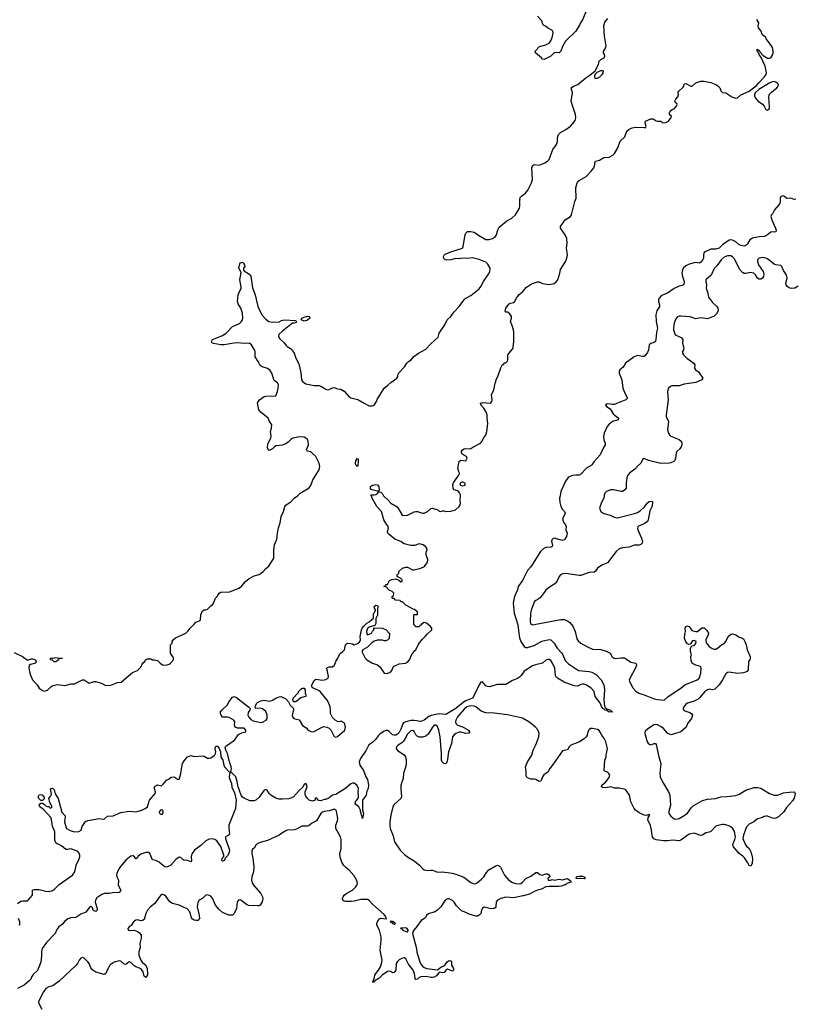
# Model space of a CAD drawing. Header units: inches. Extents: x 2347120 to 2490770, y 707513 to 877705.
# Tile 12 of 132: x 2400657 to 2409965, y 733901 to 745708. Entities that reach past the tile are written whole.
import ezdxf

# ---------------------------------------------------------------- set-up
doc = ezdxf.new("R2010")
doc.units = ezdxf.units.IN
doc.header["$MEASUREMENT"] = 0
doc.layers.add('C4703', color=7, linetype='Continuous')
doc.layers.add('C4704', color=7, linetype='Continuous')

msp = doc.modelspace()

# ---------------------------------------------------------------- linework, layer by layer
at = {"layer": 'C4703', "color": 5}
for points, elevation in [([(2400590, 738121), (2400693, 738073), (2400750, 738026), (2400798, 738042), (2400810, 738042), (2400846, 738030), (2400854, 738010), (2400846, 737990), (2400786, 737974), (2400770, 737962), (2400766, 737934), (2400775, 737890), (2400786, 737846), (2400813, 737793), (2400867, 737730), (2400891, 737691), (2400930, 737663), (2400950, 737656), (2400990, 737667), (2401032, 737708), (2401057, 737723), (2401110, 737734), (2401198, 737722), (2401276, 737744), (2401315, 737745), (2401410, 737792), (2401430, 737792), (2401445, 737785), (2401490, 737751), (2401550, 737771), (2401570, 737771), (2401634, 737750), (2401690, 737725), (2401750, 737726), (2401830, 737758), (2401876, 737764), (2401990, 737865), (2402010, 737878), (2402070, 737902), (2402110, 737942), (2402122, 737970), (2402142, 737998), (2402158, 738010), (2402169, 738031), (2402190, 738042), (2402230, 738042), (2402250, 738032), (2402270, 738032), (2402310, 738022), (2402342, 737990), (2402370, 737971), (2402386, 737966), (2402426, 737970), (2402450, 737978), (2402468, 737990), (2402502, 738030), (2402502, 738050), (2402495, 738070), (2402478, 738090), (2402468, 738110), (2402466, 738190), (2402468, 738210), (2402486, 738230), (2402488, 738250), (2402498, 738270), (2402526, 738294), (2402650, 738351), (2402680, 738380), (2402702, 738410), (2402756, 738464), (2402770, 738485), (2402810, 738498), (2402828, 738510), (2402832, 738572), (2402850, 738619), (2402870, 738631), (2402890, 738631), (2402910, 738641), (2402950, 738681), (2402970, 738691), (2402984, 738710), (2403006, 738770), (2403027, 738793), (2403050, 738831), (2403070, 738843), (2403174, 738846), (2403290, 738890), (2403322, 738918), (2403369, 738970), (2403410, 739007), (2403470, 739041), (2403530, 739055), (2403555, 739070), (2403579, 739090), (2403612, 739128), (2403647, 739153), (2403709, 739250), (2403706, 739350), (2403716, 739410), (2403743, 739477), (2403752, 739550), (2403765, 739615), (2403785, 739675), (2403796, 739750), (2403823, 739810), (2403841, 739870), (2403857, 739890), (2403912, 739928), (2403950, 739971), (2403990, 739999), (2403991, 740000)], 80), ([(2407672, 740000), (2407669, 739970), (2407637, 739910), (2407617, 739850), (2407622, 739830), (2407632, 739812), (2407666, 739786), (2407745, 739765), (2407790, 739742), (2407830, 739736), (2408035, 739785), (2408070, 739798), (2408102, 739818), (2408155, 739865), (2408189, 739911), (2408210, 739929), (2408230, 739935), (2408250, 739931), (2408246, 739874), (2408221, 739819), (2408201, 739710), (2408191, 739690), (2408150, 739661), (2408084, 739636), (2408074, 739626), (2408071, 739610), (2408075, 739590), (2408121, 739490), (2408130, 739450), (2408127, 739430), (2408110, 739413), (2408093, 739407), (2408030, 739407), (2407970, 739381), (2407890, 739375), (2407850, 739363), (2407815, 739330), (2407710, 739193), (2407650, 739171), (2407630, 739159), (2407593, 739130), (2407567, 739093), (2407550, 739082), (2407490, 739080), (2407390, 739045), (2407370, 739044), (2407212, 739068), (2407176, 739064), (2407147, 739050), (2407131, 739030), (2407113, 738987), (2407091, 738950), (2407003, 738897), (2406971, 738869), (2406904, 738776), (2406881, 738759), (2406850, 738744), (2406836, 738730), (2406799, 738641), (2406787, 738590), (2406783, 738490), (2406787, 738467), (2406798, 738458), (2406810, 738453), (2406830, 738455), (2407150, 738517), (2407190, 738514), (2407223, 738503), (2407260, 738480), (2407297, 738437), (2407322, 738370), (2407342, 738282), (2407359, 738259), (2407393, 738230), (2407470, 738187), (2407530, 738160), (2407630, 738154), (2407697, 738137), (2407745, 738110), (2407768, 738068), (2407790, 738052), (2407810, 738049), (2407870, 738057), (2407914, 738054), (2407941, 738041), (2407990, 738003), (2408050, 737990), (2408060, 737970), (2408056, 737950), (2407972, 737790), (2407975, 737770), (2408015, 737695), (2408050, 737654), (2408087, 737630), (2408150, 737610), (2408270, 737563), (2408310, 737555), (2408390, 737548), (2408439, 737590), (2408591, 737690), (2408641, 737730), (2408789, 737791), (2408810, 737810), (2408821, 737830), (2408831, 737870), (2408837, 737937), (2408828, 737950), (2408770, 737966), (2408730, 737989), (2408714, 738014), (2408713, 738070), (2408719, 738090), (2408709, 738130), (2408709, 738171), (2408722, 738198), (2408750, 738205), (2408772, 738228), (2408774, 738250), (2408750, 738262), (2408730, 738258), (2408712, 738228), (2408702, 738218), (2408690, 738215), (2408670, 738224), (2408650, 738249), (2408637, 738290), (2408640, 738340), (2408649, 738370), (2408644, 738410), (2408650, 738431), (2408670, 738441), (2408690, 738431), (2408724, 738384), (2408770, 738371), (2408790, 738371), (2408845, 738415), (2408870, 738416), (2408904, 738384), (2408923, 738350), (2408919, 738330), (2408891, 738270), (2408895, 738235), (2408931, 738191), (2408967, 738167), (2408990, 738161), (2409010, 738161), (2409030, 738171), (2409079, 738210), (2409112, 738228), (2409130, 738250), (2409159, 738310), (2409190, 738339), (2409210, 738343), (2409250, 738333), (2409290, 738302), (2409330, 738290), (2409342, 738282), (2409360, 738250), (2409375, 738210), (2409387, 738150), (2409425, 738070), (2409425, 738050), (2409418, 738030), (2409403, 738010), (2409401, 737910), (2409388, 737892), (2409343, 737877), (2409271, 737868), (2409170, 737883), (2409150, 737880), (2409130, 737865), (2409090, 737790), (2409050, 737733), (2408999, 737681), (2408970, 737671), (2408930, 737679), (2408910, 737673), (2408874, 737646), (2408821, 737579), (2408799, 737561), (2408750, 737534), (2408670, 737512), (2408650, 737499), (2408627, 737470), (2408620, 737450), (2408623, 737430), (2408639, 737419), (2408701, 737401), (2408718, 737390), (2408731, 737369), (2408721, 737330), (2408671, 737270), (2408654, 737226), (2408590, 737168), (2408517, 737143), (2408470, 737132), (2408432, 737152), (2408383, 737210), (2408356, 737230), (2408310, 737252), (2408290, 737256), (2408268, 737252), (2408190, 737201), (2408165, 737175), (2408160, 737150), (2408188, 737050), (2408205, 737025), (2408230, 737014), (2408270, 737028), (2408287, 737027), (2408296, 737016), (2408327, 736870), (2408352, 736790), (2408341, 736670), (2408344, 736630), (2408370, 736567), (2408444, 736450), (2408458, 736410), (2408467, 736290), (2408446, 736214), (2408447, 736190), (2408470, 736157), (2408510, 736125), (2408530, 736120), (2408570, 736129), (2408630, 736163), (2408670, 736194), (2408719, 736261), (2408739, 736281), (2408850, 736346), (2408910, 736359), (2409007, 736367), (2409070, 736388), (2409149, 736391), (2409250, 736406), (2409290, 736422), (2409370, 736468), (2409470, 736502), (2409510, 736502), (2409550, 736492), (2409656, 736430), (2409710, 736410), (2409750, 736410), (2409825, 736435), (2409890, 736446), (2409950, 736450), (2409960, 736440), (2409965, 736430), (2409950, 736374), (2409930, 736340), (2409859, 736261), (2409826, 736210), (2409764, 736150), (2409730, 736133), (2409710, 736129), (2409690, 736132), (2409630, 736157), (2409610, 736158), (2409590, 736153), (2409570, 736142), (2409510, 736123), (2409467, 736090), (2409410, 736059), (2409379, 736030), (2409343, 735930), (2409336, 735890), (2409362, 735822), (2409379, 735798), (2409410, 735768), (2409430, 735731), (2409444, 735690), (2409450, 735650), (2409447, 735593), (2409430, 735556), (2409410, 735565), (2409397, 735597), (2409357, 735657), (2409337, 735677), (2409290, 735710), (2409224, 735790), (2409217, 735810), (2409218, 735830), (2409241, 735879), (2409246, 735910), (2409235, 735975), (2409210, 736013), (2409175, 736035), (2409130, 736053), (2409110, 736058), (2409090, 736055), (2409034, 736046), (2409010, 736036), (2408950, 735974), (2408930, 735964), (2408890, 735957), (2408850, 735928), (2408830, 735925), (2408750, 735952), (2408690, 735943), (2408590, 735871), (2408570, 735863), (2408490, 735870), (2408430, 735861), (2408382, 735862), (2408294, 735874), (2408267, 735887), (2408252, 735910), (2408246, 735930), (2408241, 735990), (2408228, 736050), (2408196, 736110), (2408198, 736142), (2408219, 736170), (2408210, 736175), (2408175, 736165), (2408150, 736168), (2408090, 736195), (2408048, 736228), (2408032, 736250), (2407992, 736330), (2407974, 736410), (2407941, 736461), (2407930, 736471), (2407910, 736480), (2407850, 736491), (2407794, 736494), (2407750, 736509), (2407690, 736497), (2407650, 736502), (2407638, 736510), (2407642, 736530), (2407693, 736567), (2407730, 736621), (2407738, 736650), (2407727, 736670), (2407710, 736684), (2407677, 736697), (2407670, 736710), (2407681, 736830), (2407694, 736870), (2407694, 736890), (2407711, 736969), (2407690, 737050), (2407672, 737090), (2407642, 737130), (2407625, 737165), (2407610, 737183), (2407590, 737197), (2407530, 737208), (2407510, 737208), (2407490, 737198), (2407475, 737170), (2407468, 737130), (2407456, 737110), (2407430, 737084), (2407377, 737050), (2407273, 737007), (2407253, 736987), (2407230, 736953), (2407170, 736940), (2407060, 736780), (2407019, 736730), (2406997, 736683), (2406948, 736652), (2406931, 736630), (2406915, 736585), (2406910, 736577), (2406890, 736571), (2406850, 736595), (2406830, 736600), (2406790, 736602), (2406750, 736618), (2406740, 736630), (2406736, 736650), (2406736, 736690), (2406728, 736750), (2406753, 736810), (2406804, 736890), (2406818, 736950), (2406850, 737012), (2406887, 737110), (2406890, 737154), (2406874, 737194), (2406843, 737230), (2406767, 737290), (2406690, 737333), (2406510, 737372), (2406350, 737391), (2406250, 737397), (2406197, 737417), (2406130, 737470), (2406110, 737478), (2406070, 737481), (2406024, 737470), (2405990, 737440), (2405911, 737350), (2405892, 737310), (2405888, 737290), (2405891, 737270), (2405910, 737248), (2405970, 737227), (2406030, 737198), (2406042, 737190), (2406057, 737170), (2406056, 737164), (2406048, 737152), (2406011, 737149), (2405950, 737166), (2405930, 737165), (2405892, 737150), (2405866, 737130), (2405852, 737110), (2405840, 737030), (2405805, 736930), (2405789, 736811), (2405770, 736784), (2405748, 736790), (2405729, 736809), (2405720, 736830), (2405721, 736910), (2405702, 737110), (2405689, 737190), (2405670, 737233), (2405650, 737249), (2405630, 737247), (2405610, 737225), (2405560, 737140), (2405530, 737117), (2405490, 737104), (2405450, 737103), (2405431, 737111), (2405411, 737131), (2405390, 737171), (2405370, 737186), (2405350, 737180), (2405310, 737142), (2405280, 737080), (2405263, 737057), (2405242, 737038), (2405198, 737010), (2405178, 736990), (2405174, 736970), (2405190, 736943), (2405270, 736894), (2405288, 736870), (2405295, 736830), (2405294, 736774), (2405265, 736670), (2405258, 736610), (2405233, 736530), (2405230, 736490), (2405238, 736390), (2405230, 736368), (2405150, 736295), (2405136, 736270), (2405111, 736170), (2405098, 736090), (2405098, 736050), (2405105, 736010), (2405141, 735921), (2405157, 735850), (2405223, 735750), (2405276, 735696), (2405322, 735662), (2405390, 735621), (2405454, 735570), (2405490, 735531), (2405510, 735515), (2405550, 735505), (2405590, 735510), (2405610, 735508), (2405670, 735484), (2405730, 735488), (2405847, 735473), (2405890, 735463), (2405986, 735426), (2406070, 735363), (2406110, 735344), (2406130, 735349), (2406150, 735361), (2406199, 735401), (2406227, 735430), (2406259, 735481), (2406287, 735513), (2406362, 735558), (2406390, 735568), (2406410, 735560), (2406427, 735547), (2406475, 735450), (2406526, 735390), (2406570, 735362), (2406610, 735349), (2406650, 735346), (2406670, 735351), (2406693, 735367), (2406730, 735410), (2406790, 735438), (2406850, 735482), (2406870, 735481), (2406899, 735459), (2406929, 735451), (2406970, 735465), (2406990, 735467), (2407001, 735461), (2407015, 735450), (2407021, 735430), (2406996, 735410), (2406998, 735390), (2407029, 735389), (2407050, 735396), (2407071, 735391), (2407130, 735401), (2407170, 735395), (2407230, 735410), (2407270, 735378), (2407270, 735366), (2407222, 735350), (2407206, 735334), (2407194, 735334), (2407161, 735319), (2407128, 735312), (2407010, 735314), (2406970, 735308), (2406918, 735282), (2406870, 735270), (2406830, 735253), (2406777, 735223), (2406700, 735200), (2406582, 735178), (2406490, 735185), (2406432, 735168), (2406391, 735150), (2406375, 735130), (2406373, 735070), (2406362, 735058), (2406350, 735050), (2406310, 735047), (2406230, 735066), (2406210, 735053), (2406200, 735030), (2406190, 734990), (2406172, 734970), (2406150, 734959), (2406130, 734958), (2406050, 734981), (2406010, 735002), (2405960, 735020), (2405900, 735080), (2405870, 735125), (2405850, 735144), (2405810, 735167), (2405790, 735167), (2405764, 735150), (2405711, 735069), (2405670, 735031), (2405630, 735005), (2405570, 734988), (2405539, 734970), (2405530, 734945), (2405517, 734930), (2405475, 734905), (2405425, 734835), (2405386, 734790), (2405375, 734770), (2405373, 734750), (2405419, 734570), (2405425, 734525), (2405458, 734410), (2405470, 734384), (2405490, 734358), (2405510, 734343), (2405545, 734330), (2405670, 734316), (2405710, 734348), (2405740, 734360), (2405764, 734376), (2405789, 734411), (2405810, 734428), (2405830, 734423), (2405839, 734410), (2405841, 734370), (2405865, 734330), (2405863, 734310), (2405857, 734303), (2405850, 734299), (2405830, 734305), (2405790, 734321), (2405771, 734309), (2405750, 734284), (2405730, 734277), (2405690, 734285), (2405659, 734241), (2405630, 734225), (2405610, 734221), (2405590, 734223), (2405536, 734236), (2405470, 734232), (2405450, 734222), (2405430, 734204), (2405410, 734199), (2405404, 734210), (2405397, 734270), (2405380, 734310), (2405323, 734383), (2405290, 734447), (2405270, 734459), (2405250, 734455), (2405210, 734435), (2405190, 734416), (2405177, 734390), (2405170, 734310), (2405150, 734284), (2405130, 734278), (2405110, 734293), (2405090, 734300), (2405070, 734295), (2405008, 734252), (2404970, 734214), (2404919, 734181), (2404910, 734166), (2404890, 734168), (2404900, 734180), (2404916, 734224), (2404920, 734250), (2404930, 734270), (2404964, 734310), (2404986, 734350), (2405000, 734390), (2405006, 734430), (2404985, 734550), (2404996, 734670), (2404995, 734710), (2404975, 734790), (2404944, 734850), (2404945, 734870), (2404957, 734903), (2404975, 734925), (2404990, 734932), (2405054, 734926), (2405064, 734930), (2405055, 734935), (2405053, 734950), (2405030, 734979), (2404896, 735096), (2404850, 735147), (2404830, 735158), (2404750, 735158), (2404670, 735137), (2404634, 735134), (2404570, 735133), (2404550, 735138), (2404535, 735150), (2404532, 735170), (2404538, 735190), (2404551, 735209), (2404585, 735235), (2404650, 735270), (2404693, 735310), (2404708, 735332), (2404712, 735350), (2404708, 735370), (2404691, 735411), (2404670, 735440), (2404610, 735510), (2404570, 735540), (2404547, 735567), (2404525, 735605), (2404504, 735664), (2404499, 735710), (2404517, 735770), (2404516, 735876), (2404508, 735910), (2404453, 736010), (2404452, 736050), (2404470, 736101), (2404474, 736130), (2404458, 736218), (2404450, 736232), (2404430, 736239), (2404370, 736220), (2404310, 736213), (2404290, 736205), (2404270, 736190), (2404218, 736102), (2404161, 736070), (2404130, 736046), (2404110, 736037), (2404045, 736035), (2403979, 736001), (2403950, 735993), (2403872, 735988), (2403850, 735980), (2403810, 735958), (2403770, 735929), (2403630, 735864), (2403570, 735851), (2403511, 735829), (2403490, 735810), (2403470, 735772), (2403450, 735763), (2403442, 735738), (2403442, 735710), (2403455, 735655), (2403469, 735550), (2403464, 735490), (2403444, 735430), (2403440, 735390), (2403450, 735350), (2403463, 735330), (2403550, 735230), (2403570, 735190), (2403574, 735166), (2403569, 735131), (2403544, 735090), (2403530, 735083), (2403510, 735082), (2403405, 735085), (2403378, 735098), (2403310, 735150), (2403288, 735152), (2403269, 735131), (2403259, 735050), (2403233, 734990), (2403210, 734970), (2403169, 734969), (2403090, 735003), (2403050, 735037), (2403009, 735089), (2402970, 735175), (2402950, 735198), (2402910, 735212), (2402891, 735209), (2402851, 735170), (2402812, 735148), (2402797, 735123), (2402790, 735098), (2402789, 735070), (2402813, 734970), (2402815, 734930), (2402795, 734905), (2402776, 734904), (2402750, 734908), (2402730, 734920), (2402719, 734939), (2402700, 735010), (2402666, 735046), (2402570, 735091), (2402490, 735108), (2402460, 735130), (2402410, 735196), (2402395, 735210), (2402370, 735218), (2402364, 735216), (2402350, 735209), (2402330, 735187), (2402280, 735110), (2402229, 735070), (2402191, 735029), (2402170, 734990), (2402150, 734919), (2402130, 734904), (2402110, 734901), (2402073, 734913), (2402050, 734908), (2402022, 734890), (2401995, 734845), (2401970, 734829), (2401955, 734810), (2401961, 734790), (2401970, 734785), (2402030, 734788), (2402070, 734773), (2402096, 734756), (2402115, 734730), (2402115, 734695), (2402100, 734630), (2402103, 734583), (2402087, 734530), (2402087, 734490), (2402110, 734430), (2402128, 734408), (2402170, 734371), (2402186, 734330), (2402193, 734270), (2402190, 734255), (2402170, 734222), (2402150, 734238), (2402140, 734290), (2402119, 734319), (2402095, 734335), (2402050, 734351), (2402027, 734367), (2401990, 734404), (2401970, 734412), (2401930, 734380), (2401910, 734382), (2401870, 734418), (2401850, 734423), (2401790, 734405), (2401744, 734376), (2401707, 734310), (2401690, 734270), (2401670, 734260), (2401570, 734287), (2401536, 734310), (2401510, 734339), (2401491, 734391), (2401477, 734410), (2401430, 734453), (2401410, 734461), (2401390, 734453), (2401370, 734429), (2401350, 734390), (2401333, 734367), (2401130, 734179), (2401057, 734123), (2401007, 734110), (2400970, 734090), (2400942, 734050), (2400890, 733950), (2400885, 733930), (2400888, 733910), (2400922, 733842)], 80), ([(2407142, 740000), (2407137, 739970), (2407139, 739919), (2407150, 739870), (2407170, 739836), (2407196, 739810), (2407203, 739790), (2407177, 739730), (2407174, 739710), (2407183, 739683), (2407207, 739650), (2407215, 739630), (2407211, 739591), (2407226, 739550), (2407221, 739510), (2407201, 739479), (2407190, 739470), (2407170, 739463), (2407071, 739489), (2407057, 739483), (2407044, 739470), (2407040, 739450), (2407051, 739410), (2407047, 739390), (2407030, 739381), (2406970, 739379), (2406950, 739372), (2406909, 739330), (2406792, 739148), (2406750, 739102), (2406690, 738982), (2406640, 738910), (2406630, 738870), (2406597, 738790), (2406578, 738710), (2406592, 738590), (2406636, 738450), (2406646, 738350), (2406656, 738296), (2406670, 738250), (2406710, 738191), (2406730, 738178), (2406750, 738178), (2406830, 738202), (2406924, 738256), (2407010, 738276), (2407031, 738270), (2407070, 738233), (2407107, 738170), (2407162, 738110), (2407175, 738090), (2407202, 738022), (2407242, 737982), (2407365, 737905), (2407492, 737892), (2407524, 737884), (2407574, 737854), (2407635, 737790), (2407666, 737730), (2407677, 737670), (2407667, 737550), (2407675, 737475), (2407682, 737462), (2407704, 737444), (2407752, 737430), (2407754, 737414), (2407774, 737410), (2407730, 737405), (2407705, 737425), (2407681, 737430), (2407677, 737437), (2407650, 737450), (2407620, 737520), (2407564, 737590), (2407552, 737652), (2407510, 737697), (2407452, 737732), (2407430, 737739), (2407410, 737741), (2407390, 737736), (2407350, 737715), (2407310, 737721), (2407190, 737764), (2407110, 737810), (2407093, 737830), (2407086, 737846), (2407078, 737930), (2407052, 737992), (2407030, 738025), (2407010, 738035), (2406990, 738035), (2406973, 738027), (2406930, 737990), (2406848, 737972), (2406810, 737958), (2406710, 737895), (2406676, 737844), (2406656, 737824), (2406630, 737808), (2406570, 737783), (2406490, 737736), (2406390, 737737), (2406290, 737707), (2406270, 737710), (2406250, 737721), (2406210, 737766), (2406190, 737764), (2406170, 737731), (2406105, 737590), (2406091, 737570), (2406010, 737540), (2405978, 737522), (2405890, 737449), (2405770, 737375), (2405690, 737384), (2405595, 737365), (2405568, 737352), (2405510, 737308), (2405470, 737293), (2405390, 737305), (2405350, 737305), (2405291, 737289), (2405265, 737275), (2405256, 737264), (2405230, 737199), (2405210, 737162), (2405190, 737140), (2405170, 737130), (2405150, 737128), (2405130, 737133), (2405092, 737172), (2405070, 737184), (2405050, 737185), (2405030, 737177), (2404978, 737142), (2404958, 737122), (2404930, 737081), (2404890, 737042), (2404849, 737011), (2404816, 736950), (2404747, 736850), (2404732, 736810), (2404741, 736770), (2404784, 736704), (2404810, 736630), (2404830, 736595), (2404842, 736530), (2404838, 736490), (2404824, 736456), (2404814, 736410), (2404773, 736347), (2404771, 736231), (2404782, 736190), (2404770, 736128), (2404769, 736150), (2404749, 736211), (2404749, 736229), (2404728, 736270), (2404690, 736295), (2404685, 736310), (2404686, 736330), (2404723, 736377), (2404725, 736390), (2404719, 736450), (2404722, 736490), (2404706, 736526), (2404670, 736551), (2404650, 736552), (2404630, 736545), (2404570, 736494), (2404450, 736415), (2404413, 736407), (2404370, 736375), (2404330, 736358), (2404310, 736358), (2404270, 736342), (2404245, 736345), (2404226, 736370), (2404210, 736375), (2404202, 736370), (2404202, 736350), (2404196, 736344), (2404170, 736336), (2404133, 736350), (2404110, 736370), (2404090, 736397), (2404084, 736416), (2404084, 736450), (2404106, 736510), (2404105, 736530), (2404090, 736549), (2404070, 736539), (2404054, 736506), (2404010, 736465), (2403945, 736390), (2403910, 736372), (2403884, 736364), (2403810, 736359), (2403770, 736362), (2403730, 736373), (2403673, 736410), (2403652, 736430), (2403630, 736462), (2403610, 736476), (2403590, 736470), (2403530, 736385), (2403490, 736347), (2403470, 736339), (2403421, 736341), (2403350, 736372), (2403330, 736385), (2403315, 736410), (2403279, 736510), (2403268, 736572), (2403251, 736630), (2403192, 736690), (2403198, 736730), (2403194, 736750), (2403174, 736810), (2403150, 736909), (2403131, 736950), (2403125, 736975), (2403130, 736995), (2403234, 737070), (2403284, 737136), (2403324, 737156), (2403372, 737168), (2403373, 737190), (2403350, 737211), (2403273, 737213), (2403244, 737224), (2403234, 737250), (2403238, 737290), (2403226, 737310), (2403170, 737341), (2403150, 737345), (2403090, 737345), (2403074, 737370), (2403069, 737390), (2403069, 737410), (2403082, 737430), (2403149, 737490), (2403170, 737531), (2403210, 737585), (2403230, 737591), (2403259, 737579), (2403370, 737491), (2403405, 737470), (2403425, 737450), (2403421, 737430), (2403406, 737414), (2403401, 737399), (2403397, 737370), (2403406, 737346), (2403430, 737317), (2403459, 737299), (2403550, 737279), (2403570, 737284), (2403617, 737310), (2403627, 737330), (2403627, 737370), (2403610, 737413), (2403570, 737445), (2403550, 737454), (2403486, 737450), (2403482, 737470), (2403499, 737510), (2403510, 737521), (2403550, 737541), (2403590, 737547), (2403650, 737537), (2403670, 737541), (2403690, 737547), (2403730, 737573), (2403770, 737587), (2403792, 737590), (2403850, 737565), (2403882, 737530), (2403902, 737490), (2403942, 737450), (2403942, 737430), (2403927, 737370), (2403931, 737350), (2403946, 737330), (2404010, 737311), (2404050, 737246), (2404096, 737216), (2404119, 737190), (2404150, 737173), (2404171, 737169), (2404190, 737173), (2404270, 737217), (2404309, 737231), (2404344, 737224), (2404370, 737211), (2404392, 737192), (2404430, 737111), (2404450, 737105), (2404470, 737113), (2404559, 737190), (2404569, 737230), (2404555, 737270), (2404550, 737278), (2404515, 737295), (2404491, 737289), (2404470, 737294), (2404442, 737310), (2404410, 737342), (2404389, 737390), (2404389, 737430), (2404383, 737470), (2404369, 737510), (2404350, 737544), (2404265, 737650), (2404250, 737661), (2404174, 737694), (2404162, 737710), (2404162, 737730), (2404190, 737782), (2404210, 737798), (2404290, 737787), (2404330, 737796), (2404358, 737810), (2404362, 737830), (2404344, 737930), (2404350, 737938), (2404370, 737946), (2404410, 737947), (2404434, 737966), (2404452, 738010), (2404476, 738050), (2404498, 738102), (2404507, 738113), (2404536, 738130), (2404556, 738150), (2404569, 738211), (2404578, 738222), (2404590, 738231), (2404630, 738227), (2404650, 738223), (2404670, 738211), (2404710, 738227), (2404735, 738245), (2404746, 738270), (2404744, 738310), (2404761, 738390), (2404769, 738410), (2404790, 738439), (2404824, 738470), (2404850, 738486), (2404902, 738530), (2404905, 738550), (2404902, 738578), (2404910, 738598), (2404922, 738610), (2404928, 738630), (2404915, 738650), (2404910, 738671), (2404930, 738686), (2404950, 738685), (2404957, 738670), (2404951, 738631), (2404953, 738567), (2404932, 738528), (2404932, 738468), (2404918, 738442), (2404850, 738422), (2404830, 738408), (2404819, 738370), (2404824, 738344), (2404830, 738332), (2404878, 738350), (2404890, 738374), (2404906, 738390), (2404906, 738410), (2404910, 738414), (2405007, 738413), (2405050, 738394), (2405074, 738370), (2405078, 738358), (2405094, 738350), (2405092, 738288), (2405070, 738266), (2405050, 738258), (2405030, 738258), (2405010, 738268), (2404950, 738268), (2404910, 738255), (2404883, 738237), (2404830, 738182), (2404774, 738150), (2404762, 738130), (2404804, 738050), (2404822, 738030), (2404890, 737992), (2404952, 737972), (2404982, 737942), (2405030, 737871), (2405070, 737867), (2405110, 737887), (2405129, 737910), (2405144, 737950), (2405160, 737960), (2405210, 737982), (2405286, 737990), (2405310, 738004), (2405334, 738030), (2405364, 738096), (2405398, 738142), (2405410, 738151), (2405442, 738218), (2405486, 738274), (2405525, 738310), (2405550, 738345), (2405602, 738390), (2405602, 738410), (2405589, 738430), (2405539, 738470), (2405510, 738478), (2405479, 738461), (2405470, 738449), (2405458, 738442), (2405450, 738428), (2405407, 738427), (2405402, 738442), (2405386, 738450), (2405388, 738570), (2405390, 738574), (2405430, 738574), (2405430, 738606), (2405396, 738636), (2405380, 738640), (2405290, 738686), (2405250, 738726), (2405230, 738726), (2405222, 738742), (2405168, 738748), (2405150, 738766), (2405130, 738766), (2405126, 738770), (2405126, 738790), (2405142, 738798), (2405146, 738830), (2405126, 738850), (2405090, 738868), (2405066, 738890), (2405062, 738902), (2405026, 738910), (2405042, 738918), (2405050, 738934), (2405070, 738934), (2405095, 738985), (2405123, 738997), (2405170, 739002), (2405206, 738986), (2405230, 738966), (2405246, 738970), (2405246, 738990), (2405226, 739010), (2405186, 739030), (2405188, 739052), (2405206, 739070), (2405206, 739090), (2405250, 739132), (2405290, 739142), (2405310, 739142), (2405370, 739112), (2405390, 739111), (2405470, 739131), (2405516, 739150), (2405550, 739201), (2405557, 739230), (2405535, 739290), (2405537, 739323), (2405549, 739350), (2405542, 739370), (2405529, 739389), (2405498, 739410), (2405450, 739422), (2405397, 739403), (2405350, 739402), (2405270, 739423), (2405250, 739433), (2405230, 739452), (2405158, 739478), (2405090, 739535), (2405076, 739550), (2405070, 739570), (2405085, 739610), (2405081, 739630), (2405050, 739670), (2405028, 739710), (2404999, 739810), (2404944, 739870), (2404887, 739970), (2404879, 739999), (2404878, 740000)], 60), ([(2405025, 740000), (2405030, 739992), (2405077, 739950), (2405110, 739910), (2405186, 739866), (2405204, 739844), (2405248, 739768), (2405270, 739761), (2405310, 739766), (2405390, 739806), (2405410, 739811), (2405430, 739811), (2405490, 739791), (2405510, 739791), (2405550, 739811), (2405590, 739845), (2405610, 739851), (2405674, 739830), (2405693, 739813), (2405710, 739812), (2405730, 739818), (2405750, 739818), (2405770, 739811), (2405830, 739816), (2405889, 739831), (2405930, 739871), (2405944, 739890), (2405949, 739910), (2405944, 739950), (2405947, 740000)], 60), ([(2400630, 735110), (2400670, 735136), (2400690, 735143), (2400750, 735141), (2400756, 735144), (2400811, 735209), (2400810, 735270), (2400830, 735277), (2400890, 735279), (2400970, 735257), (2401010, 735254), (2401050, 735264), (2401077, 735283), (2401130, 735338), (2401292, 735448), (2401321, 735490), (2401335, 735570), (2401373, 735647), (2401379, 735670), (2401380, 735690), (2401373, 735713), (2401350, 735736), (2401270, 735766), (2401230, 735757), (2401210, 735759), (2401160, 735800), (2401130, 735817), (2401110, 735822), (2401090, 735839), (2401081, 735870), (2401079, 735970), (2401050, 736035), (2401035, 736135), (2400940, 736240), (2400899, 736270), (2400890, 736288), (2400910, 736314), (2400930, 736314), (2400950, 736302), (2400970, 736282), (2400990, 736274), (2401013, 736273), (2401018, 736258), (2401030, 736254), (2401046, 736270), (2401021, 736321), (2401008, 736370), (2401018, 736390), (2401034, 736406), (2401038, 736422), (2401028, 736490), (2401050, 736491), (2401070, 736474), (2401083, 736423), (2401118, 736370), (2401164, 736204), (2401202, 736162), (2401205, 736150), (2401196, 736090), (2401206, 736046), (2401219, 736010), (2401264, 735984), (2401310, 735970), (2401366, 735974), (2401396, 735990), (2401408, 736032), (2401430, 736070), (2401449, 736091), (2401474, 736106), (2401610, 736129), (2401658, 736122), (2401674, 736126), (2401710, 736157), (2401779, 736161), (2401870, 736202), (2401970, 736215), (2402050, 736210), (2402122, 736230), (2402165, 736250), (2402190, 736270), (2402215, 736350), (2402284, 736430), (2402289, 736450), (2402275, 736490), (2402275, 736510), (2402282, 736518), (2402310, 736531), (2402358, 736522), (2402380, 736540), (2402418, 736590), (2402450, 736605), (2402477, 736623), (2402510, 736627), (2402534, 736614), (2402550, 736598), (2402570, 736602), (2402592, 736670), (2402602, 736750), (2402613, 736790), (2402630, 736822), (2402670, 736867), (2402710, 736883), (2402750, 736871), (2402850, 736881), (2402870, 736876), (2402911, 736851), (2402930, 736851), (2402950, 736857), (2402990, 736883), (2403002, 736898), (2403011, 736930), (2403005, 736970), (2403007, 736990), (2403010, 736997), (2403030, 736998), (2403052, 736970), (2403069, 736930), (2403072, 736870), (2403095, 736830), (2403107, 736767), (2403117, 736750), (2403180, 736680), (2403171, 736630), (2403175, 736610), (2403198, 736550), (2403205, 736505), (2403237, 736437), (2403255, 736350), (2403249, 736250), (2403168, 736050), (2403166, 736010), (2403175, 735945), (2403165, 735930), (2403128, 735910), (2403126, 735890), (2403176, 735750), (2403167, 735710), (2403150, 735682), (2403125, 735655), (2403114, 735626), (2403090, 735618), (2403085, 735625), (2403089, 735650), (2403106, 735674), (2403107, 735690), (2403072, 735792), (2403024, 735863), (2402999, 735879), (2402970, 735886), (2402930, 735881), (2402890, 735863), (2402830, 735804), (2402756, 735750), (2402729, 735711), (2402720, 735690), (2402715, 735670), (2402718, 735622), (2402712, 735610), (2402670, 735625), (2402629, 735629), (2402616, 735636), (2402590, 735662), (2402570, 735665), (2402530, 735639), (2402472, 735570), (2402430, 735550), (2402410, 735545), (2402390, 735553), (2402330, 735607), (2402290, 735626), (2402250, 735635), (2402218, 735710), (2402202, 735722), (2402170, 735721), (2402110, 735703), (2402081, 735679), (2402070, 735658), (2402050, 735646), (2402035, 735670), (2402020, 735680), (2402010, 735683), (2401990, 735677), (2401933, 735630), (2401866, 735554), (2401843, 735517), (2401823, 735470), (2401820, 735450), (2401824, 735430), (2401843, 735390), (2401840, 735330), (2401871, 735270), (2401865, 735250), (2401850, 735241), (2401770, 735238), (2401730, 735228), (2401670, 735228), (2401643, 735217), (2401583, 735177), (2401566, 735150), (2401565, 735125), (2401587, 735050), (2401586, 735030), (2401579, 735021), (2401570, 735014), (2401545, 735025), (2401539, 735030), (2401530, 735058), (2401510, 735073), (2401490, 735059), (2401453, 735007), (2401390, 734983), (2401330, 734940), (2401270, 734936), (2401235, 734925), (2401201, 734899), (2401170, 734863), (2401127, 734830), (2401103, 734797), (2401084, 734750), (2400978, 734642), (2400928, 734570), (2400918, 734530), (2400919, 734481), (2400910, 734408), (2400870, 734305), (2400820, 734260), (2400804, 734236), (2400790, 734204), (2400770, 734181), (2400710, 734130), (2400630, 734090)], 60), ([(2400654, 734850), (2400658, 734862), (2400658, 734890), (2400644, 734930)], 60)]:
    msp.add_lwpolyline(points, dxfattribs=dict(at, elevation=elevation))
for points, elevation in [([(2401090, 738009), (2401070, 738009), (2401050, 738028), (2401026, 738030), (2401026, 738050), (2401050, 738051), (2401090, 738061), (2401130, 738052), (2401172, 738052), (2401167, 738047), (2401130, 738046), (2401122, 738030)], 80), ([(2403948, 737528), (2403938, 737538), (2403935, 737550), (2403939, 737570), (2403995, 737630), (2404010, 737658), (2404030, 737678), (2404050, 737691), (2404071, 737691), (2404082, 737670), (2404082, 737630), (2404092, 737612), (2404092, 737590), (2404070, 737588), (2404030, 737575), (2404005, 737550), (2403970, 737529)], 60), ([(2400910, 736346), (2400888, 736370), (2400878, 736390), (2400890, 736412), (2400910, 736418), (2400928, 736412), (2400938, 736398), (2400952, 736390), (2400950, 736366), (2400930, 736346)], 60), ([(2402350, 736233), (2402331, 736210), (2402336, 736190), (2402350, 736179), (2402370, 736181), (2402377, 736190), (2402381, 736210), (2402375, 736230)], 60), ([(2407430, 735407), (2407390, 735409), (2407350, 735404), (2407334, 735410), (2407339, 735430), (2407347, 735433), (2407370, 735437), (2407410, 735436), (2407431, 735430), (2407445, 735410)], 80), ([(2405123, 734897), (2405105, 734895), (2405105, 734890), (2405122, 734882), (2405131, 734870), (2405150, 734863), (2405158, 734862), (2405169, 734870), (2405157, 734877), (2405147, 734890)], 80), ([(2405290, 734818), (2405234, 734814), (2405230, 734818), (2405229, 734810), (2405245, 734805), (2405255, 734790), (2405290, 734772), (2405310, 734768), (2405314, 734770), (2405318, 734790), (2405309, 734810)], 80)]:
    msp.add_lwpolyline(points, close=True, dxfattribs=dict(at, elevation=elevation))
at = {"layer": 'C4704', "color": 5}
for points, elevation in [([(2407465, 745830), (2407413, 745707), (2407387, 745670), (2407376, 745644), (2407331, 745570), (2407207, 745450), (2407173, 745387), (2407150, 745329), (2407130, 745309), (2407090, 745313), (2407070, 745309), (2407031, 745269), (2406950, 745229), (2406930, 745235), (2406919, 745250), (2406849, 745310), (2406844, 745330), (2406895, 745385), (2406970, 745405), (2407015, 745430), (2407039, 745470), (2407053, 745510), (2407059, 745550), (2407055, 745570), (2407043, 745583), (2406990, 745609), (2406969, 745629), (2406943, 745643), (2406929, 745669), (2406928, 745690), (2406870, 745750)], 80), ([(2403991, 740000), (2404023, 740030), (2404130, 740094), (2404150, 740123), (2404177, 740190), (2404251, 740310), (2404257, 740330), (2404259, 740350), (2404251, 740390), (2404210, 740469), (2404160, 740520), (2404150, 740527), (2404113, 740533), (2404104, 740544), (2404101, 740550), (2404124, 740610), (2404120, 740650), (2404114, 740670), (2404103, 740683), (2404070, 740702), (2404014, 740706), (2403936, 740690), (2403910, 740675), (2403880, 740640), (2403850, 740620), (2403807, 740607), (2403730, 740597), (2403710, 740584), (2403690, 740561), (2403669, 740549), (2403650, 740544), (2403639, 740559), (2403633, 740573), (2403637, 740623), (2403672, 740690), (2403675, 740715), (2403669, 740769), (2403681, 740810), (2403683, 740850), (2403657, 740890), (2403639, 740930), (2403557, 740997), (2403529, 741029), (2403513, 741110), (2403521, 741130), (2403536, 741150), (2403590, 741190), (2403610, 741195), (2403730, 741196), (2403752, 741248), (2403760, 741290), (2403762, 741330), (2403752, 741352), (2403710, 741383), (2403683, 741470), (2403662, 741502), (2403630, 741526), (2403566, 741546), (2403543, 741563), (2403520, 741610), (2403484, 741664), (2403482, 741730), (2403476, 741750), (2403440, 741810), (2403410, 741828), (2403350, 741825), (2403272, 741832), (2403229, 741831), (2403111, 741810), (2403070, 741809), (2402984, 741824), (2402969, 741830), (2402958, 741850), (2402970, 741874), (2403082, 741918), (2403133, 741947), (2403210, 742030), (2403295, 742065), (2403315, 742085), (2403330, 742110), (2403334, 742130), (2403331, 742190), (2403310, 742249), (2403281, 742301), (2403273, 742330), (2403281, 742410), (2403295, 742450), (2403314, 742486), (2403317, 742503), (2403300, 742590), (2403315, 742675), (2403287, 742730), (2403299, 742781), (2403309, 742791), (2403330, 742799), (2403345, 742790), (2403355, 742770), (2403358, 742750), (2403345, 742730), (2403344, 742704), (2403354, 742690), (2403370, 742685), (2403410, 742656), (2403432, 742632), (2403453, 742493), (2403483, 742410), (2403517, 742270), (2403563, 742170), (2403610, 742116), (2403646, 742090), (2403690, 742080), (2403770, 742084), (2403800, 742100), (2403830, 742108), (2403970, 742102), (2403975, 742095), (2403978, 742090), (2403970, 742078), (2403950, 742069), (2403930, 742069), (2403810, 741972), (2403768, 741932), (2403764, 741910), (2403780, 741880), (2403830, 741835), (2403850, 741806), (2403868, 741788), (2403906, 741767), (2403925, 741750), (2403953, 741710), (2403973, 741650), (2404003, 741590), (2404017, 741550), (2404032, 741472), (2404040, 741390), (2404052, 741370), (2404090, 741342), (2404110, 741336), (2404190, 741323), (2404250, 741320), (2404270, 741314), (2404330, 741278), (2404350, 741271), (2404370, 741273), (2404410, 741295), (2404430, 741297), (2404470, 741283), (2404510, 741276), (2404550, 741254), (2404609, 741189), (2404630, 741174), (2404715, 741155), (2404790, 741108), (2404850, 741077), (2404890, 741076), (2404910, 741086), (2404941, 741130), (2404947, 741153), (2405030, 741291), (2405076, 741324), (2405110, 741358), (2405182, 741410), (2405194, 741430), (2405195, 741450), (2405206, 741474), (2405276, 741544), (2405302, 741590), (2405322, 741610), (2405355, 741630), (2405389, 741670), (2405442, 741710), (2405530, 741758), (2405590, 741821), (2405679, 741901), (2405693, 741950), (2405759, 742050), (2405788, 742110), (2405832, 742148), (2405870, 742203), (2405933, 742267), (2405999, 742361), (2406070, 742400), (2406170, 742479), (2406193, 742507), (2406225, 742570), (2406293, 742670), (2406301, 742690), (2406302, 742730), (2406277, 742777), (2406250, 742799), (2406170, 742833), (2406090, 742854), (2406030, 742844), (2405970, 742847), (2405930, 742842), (2405890, 742844), (2405833, 742827), (2405785, 742825), (2405763, 742830), (2405746, 742846), (2405744, 742870), (2405750, 742883), (2405765, 742895), (2405830, 742925), (2405972, 742968), (2405981, 742990), (2406005, 743130), (2406013, 743150), (2406032, 743168), (2406070, 743170), (2406110, 743159), (2406163, 743123), (2406250, 743073), (2406290, 743071), (2406330, 743084), (2406366, 743110), (2406380, 743130), (2406395, 743190), (2406410, 743221), (2406503, 743297), (2406564, 743330), (2406609, 743370), (2406654, 743450), (2406658, 743482), (2406659, 743550), (2406665, 743575), (2406683, 743597), (2406727, 743630), (2406755, 743665), (2406800, 743750), (2406810, 743790), (2406802, 743930), (2406810, 743955), (2406830, 743970), (2406890, 743965), (2406910, 743970), (2406959, 743990), (2406992, 744010), (2407010, 744031), (2407054, 744150), (2407099, 744210), (2407111, 744249), (2407113, 744290), (2407125, 744330), (2407146, 744354), (2407212, 744390), (2407267, 744433), (2407297, 744463), (2407322, 744498), (2407331, 744530), (2407328, 744570), (2407286, 744690), (2407276, 744730), (2407290, 744830), (2407277, 744890), (2407302, 744910), (2407354, 744930), (2407450, 745011), (2407498, 745042), (2407563, 745097), (2407603, 745170), (2407610, 745212), (2407630, 745231), (2407670, 745251), (2407681, 745270), (2407675, 745290), (2407662, 745310), (2407662, 745330), (2407679, 745350), (2407696, 745390), (2407675, 745510), (2407667, 745633), (2407681, 745679), (2407716, 745724)], 80), ([(2405947, 740000), (2405947, 740010), (2405936, 740036), (2405926, 740046), (2405910, 740057), (2405866, 740070), (2405858, 740090), (2405855, 740130), (2405865, 740155), (2405930, 740254), (2405934, 740270), (2405926, 740286), (2405917, 740330), (2405930, 740412), (2405950, 740425), (2406010, 740419), (2406029, 740450), (2406019, 740470), (2405986, 740486), (2405964, 740504), (2405959, 740530), (2405970, 740550), (2405990, 740564), (2406010, 740568), (2406050, 740564), (2406070, 740567), (2406096, 740584), (2406189, 740630), (2406204, 740650), (2406230, 740702), (2406253, 740727), (2406264, 740770), (2406272, 740830), (2406274, 740870), (2406266, 740930), (2406266, 740970), (2406252, 741010), (2406227, 741050), (2406193, 741090), (2406189, 741110), (2406210, 741119), (2406309, 741111), (2406325, 741130), (2406329, 741150), (2406319, 741210), (2406349, 741271), (2406365, 741350), (2406373, 741370), (2406374, 741390), (2406399, 741441), (2406430, 741534), (2406450, 741572), (2406466, 741574), (2406470, 741592), (2406490, 741594), (2406510, 741614), (2406515, 741630), (2406515, 741690), (2406578, 741770), (2406580, 741780), (2406589, 741850), (2406589, 741970), (2406573, 742030), (2406549, 742090), (2406559, 742130), (2406559, 742150), (2406549, 742170), (2406530, 742189), (2406510, 742202), (2406490, 742202), (2406484, 742210), (2406493, 742250), (2406530, 742300), (2406550, 742310), (2406585, 742315), (2406597, 742323), (2406619, 742370), (2406650, 742411), (2406690, 742445), (2406740, 742500), (2406801, 742539), (2406870, 742564), (2406890, 742563), (2406930, 742546), (2407010, 742531), (2407070, 742545), (2407097, 742563), (2407115, 742590), (2407139, 742670), (2407146, 742714), (2407210, 742811), (2407225, 742850), (2407232, 742890), (2407221, 742970), (2407226, 743030), (2407223, 743083), (2407205, 743130), (2407149, 743210), (2407149, 743230), (2407202, 743310), (2407269, 743350), (2407279, 743370), (2407319, 743530), (2407335, 743570), (2407333, 743690), (2407347, 743750), (2407354, 743766), (2407370, 743781), (2407454, 743826), (2407517, 743890), (2407549, 743930), (2407559, 743970), (2407559, 743990), (2407569, 744011), (2407616, 744024), (2407666, 744054), (2407730, 744061), (2407777, 744083), (2407796, 744104), (2407835, 744170), (2407862, 744250), (2407918, 744302), (2407945, 744370), (2407970, 744394), (2408009, 744411), (2408050, 744419), (2408157, 744417), (2408167, 744413), (2408174, 744426), (2408163, 744470), (2408169, 744490), (2408230, 744518), (2408259, 744519), (2408295, 744495), (2408310, 744491), (2408350, 744492), (2408372, 744472), (2408410, 744475), (2408442, 744490), (2408476, 744536), (2408478, 744550), (2408463, 744563), (2408456, 744576), (2408455, 744590), (2408462, 744610), (2408488, 744630), (2408517, 744643), (2408538, 744670), (2408546, 744690), (2408542, 744702), (2408526, 744710), (2408518, 744730), (2408530, 744754), (2408556, 744784), (2408562, 744810), (2408560, 744840), (2408568, 744852), (2408620, 744900), (2408628, 744910), (2408630, 744934), (2408640, 744940), (2408650, 744942), (2408710, 744911), (2408728, 744912), (2408770, 744951), (2408830, 744971), (2408870, 744971), (2408950, 744956), (2409010, 744931), (2409034, 744914), (2409058, 744890), (2409070, 744854), (2409090, 744834), (2409130, 744832), (2409202, 744782), (2409250, 744766), (2409270, 744771), (2409310, 744807), (2409410, 744851), (2409501, 744919), (2409527, 744953), (2409590, 745018), (2409614, 745050), (2409619, 745070), (2409605, 745150), (2409556, 745256), (2409530, 745289), (2409519, 745319), (2409509, 745330), (2409507, 745353), (2409522, 745342), (2409530, 745342), (2409541, 745321), (2409579, 745279), (2409630, 745247), (2409650, 745246), (2409670, 745251), (2409697, 745290), (2409701, 745310), (2409701, 745330), (2409690, 745375), (2409669, 745410), (2409617, 745477), (2409610, 745495), (2409569, 745529), (2409557, 745570), (2409522, 745610), (2409519, 745630), (2409529, 745670), (2409505, 745710)], 60), ([(2409970, 743556), (2409950, 743553), (2409910, 743567), (2409864, 743564), (2409829, 743591), (2409810, 743595), (2409790, 743590), (2409782, 743570), (2409783, 743530), (2409779, 743510), (2409766, 743490), (2409714, 743430), (2409690, 743381), (2409679, 743370), (2409672, 743350), (2409684, 743310), (2409729, 743210), (2409734, 743186), (2409730, 743166), (2409710, 743161), (2409690, 743164), (2409670, 743160), (2409630, 743127), (2409595, 743110), (2409530, 743105), (2409450, 743090), (2409420, 743070), (2409390, 743021), (2409375, 743005), (2409350, 742994), (2409310, 742999), (2409290, 743008), (2409250, 743043), (2409210, 743066), (2409190, 743070), (2409170, 743063), (2409090, 743009), (2409050, 742970), (2409010, 742958), (2408950, 742955), (2408890, 742928), (2408870, 742915), (2408862, 742890), (2408864, 742850), (2408850, 742824), (2408830, 742800), (2408810, 742790), (2408770, 742797), (2408750, 742794), (2408690, 742775), (2408650, 742755), (2408621, 742730), (2408610, 742710), (2408605, 742670), (2408612, 742630), (2408630, 742570), (2408630, 742548), (2408624, 742530), (2408610, 742520), (2408570, 742514), (2408510, 742486), (2408430, 742430), (2408361, 742399), (2408330, 742370), (2408324, 742350), (2408325, 742330), (2408336, 742290), (2408336, 742270), (2408305, 742215), (2408293, 742170), (2408294, 742090), (2408311, 742010), (2408299, 741961), (2408297, 741910), (2408286, 741850), (2408270, 741836), (2408230, 741826), (2408212, 741810), (2408205, 741750), (2408190, 741718), (2408161, 741679), (2408149, 741671), (2408130, 741670), (2408070, 741680), (2408030, 741666), (2407928, 741590), (2407898, 741542), (2407859, 741510), (2407850, 741490), (2407852, 741470), (2407884, 741390), (2407896, 741290), (2407923, 741223), (2407952, 741170), (2407931, 741150), (2407790, 741094), (2407770, 741093), (2407716, 741103), (2407701, 741099), (2407689, 741090), (2407700, 741070), (2407742, 741042), (2407780, 740980), (2407842, 740930), (2407839, 740910), (2407770, 740888), (2407730, 740857), (2407709, 740830), (2407672, 740750), (2407662, 740710), (2407666, 740670), (2407683, 740630), (2407683, 740610), (2407658, 740570), (2407645, 740535), (2407622, 740490), (2407550, 740410), (2407522, 740370), (2407510, 740358), (2407465, 740335), (2407386, 740254), (2407372, 740248), (2407330, 740248), (2407290, 740241), (2407253, 740227), (2407241, 740219), (2407206, 740174), (2407151, 740049), (2407142, 740000)], 60), ([(2410000, 742511), (2409959, 742490), (2409910, 742484), (2409890, 742491), (2409869, 742510), (2409856, 742530), (2409851, 742550), (2409866, 742610), (2409865, 742630), (2409854, 742654), (2409822, 742702), (2409803, 742750), (2409790, 742760), (2409730, 742767), (2409714, 742774), (2409630, 742841), (2409610, 742849), (2409570, 742855), (2409532, 742848), (2409513, 742827), (2409510, 742810), (2409523, 742770), (2409578, 742690), (2409587, 742653), (2409584, 742630), (2409570, 742610), (2409550, 742597), (2409530, 742596), (2409510, 742609), (2409486, 742650), (2409466, 742670), (2409422, 742678), (2409370, 742663), (2409350, 742663), (2409330, 742675), (2409296, 742716), (2409273, 742770), (2409230, 742845), (2409210, 742866), (2409190, 742877), (2409150, 742877), (2409110, 742860), (2409076, 742830), (2409025, 742755), (2408990, 742726), (2408957, 742643), (2408890, 742590), (2408890, 742570), (2408901, 742530), (2408894, 742490), (2408915, 742430), (2408922, 742382), (2408970, 742316), (2409024, 742270), (2409037, 742250), (2409041, 742230), (2409036, 742210), (2409021, 742179), (2408990, 742152), (2408910, 742121), (2408830, 742132), (2408770, 742122), (2408704, 742144), (2408590, 742153), (2408570, 742153), (2408550, 742144), (2408530, 742121), (2408513, 742070), (2408502, 742010), (2408503, 741990), (2408525, 741930), (2408597, 741897), (2408614, 741874), (2408613, 741830), (2408626, 741770), (2408625, 741750), (2408612, 741730), (2408612, 741710), (2408625, 741690), (2408663, 741650), (2408748, 741590), (2408758, 741570), (2408757, 741530), (2408768, 741510), (2408805, 741485), (2408857, 741410), (2408845, 741390), (2408770, 741358), (2408630, 741336), (2408570, 741319), (2408484, 741316), (2408466, 741310), (2408443, 741290), (2408433, 741250), (2408439, 741150), (2408415, 740970), (2408415, 740950), (2408443, 740890), (2408431, 740789), (2408442, 740750), (2408455, 740730), (2408473, 740713), (2408570, 740672), (2408594, 740654), (2408605, 740630), (2408604, 740610), (2408595, 740585), (2408579, 740561), (2408545, 740530), (2408535, 740510), (2408529, 740451), (2408518, 740422), (2408506, 740410), (2408470, 740395), (2408450, 740389), (2408350, 740387), (2408203, 740423), (2408150, 740448), (2408130, 740435), (2408111, 740389), (2408070, 740354), (2408041, 740319), (2407975, 740270), (2407955, 740245), (2407945, 740215), (2407935, 740150), (2407935, 740090), (2407921, 740070), (2407890, 740052), (2407870, 740050), (2407789, 740069), (2407749, 740069), (2407699, 740050), (2407680, 740030), (2407672, 740008), (2407672, 740000)], 80), ([(2404878, 740000), (2404868, 740012), (2404910, 740011), (2404930, 740016), (2404954, 740030), (2404958, 740042), (2404970, 740046), (2404990, 740042), (2405010, 740022), (2405025, 740000)], 60)]:
    msp.add_lwpolyline(points, dxfattribs=dict(at, elevation=elevation))
for points, elevation in [([(2407656, 745096), (2407630, 745095), (2407610, 745087), (2407585, 745075), (2407565, 745055), (2407555, 745030), (2407557, 745017), (2407568, 745008), (2407590, 745008), (2407618, 745022), (2407646, 745050), (2407659, 745070), (2407662, 745090)], 80), ([(2409710, 744969), (2409690, 744965), (2409658, 744950), (2409527, 744873), (2409485, 744830), (2409476, 744810), (2409476, 744790), (2409490, 744765), (2409521, 744730), (2409570, 744695), (2409593, 744673), (2409610, 744631), (2409630, 744625), (2409650, 744639), (2409655, 744650), (2409653, 744730), (2409647, 744770), (2409652, 744810), (2409679, 744841), (2409742, 744890), (2409761, 744910), (2409763, 744930), (2409750, 744945), (2409730, 744961)], 60), ([(2404070, 742093), (2404035, 742110), (2404044, 742130), (2404070, 742142), (2404111, 742151), (2404134, 742150), (2404139, 742130), (2404110, 742107)], 80), ([(2404710, 740349), (2404690, 740369), (2404686, 740390), (2404690, 740418), (2404710, 740452), (2404719, 740430), (2404720, 740410), (2404716, 740364)], 60), ([(2404950, 740054), (2404889, 740069), (2404875, 740075), (2404868, 740088), (2404869, 740111), (2404893, 740127), (2404930, 740133), (2404950, 740131), (2404968, 740110), (2404970, 740066), (2404964, 740056)], 60), ([(2405970, 740168), (2405942, 740150), (2405945, 740125), (2405970, 740118), (2405990, 740122), (2406006, 740130), (2405998, 740150)], 60)]:
    msp.add_lwpolyline(points, close=True, dxfattribs=dict(at, elevation=elevation))

doc.saveas('drawing.dxf')
